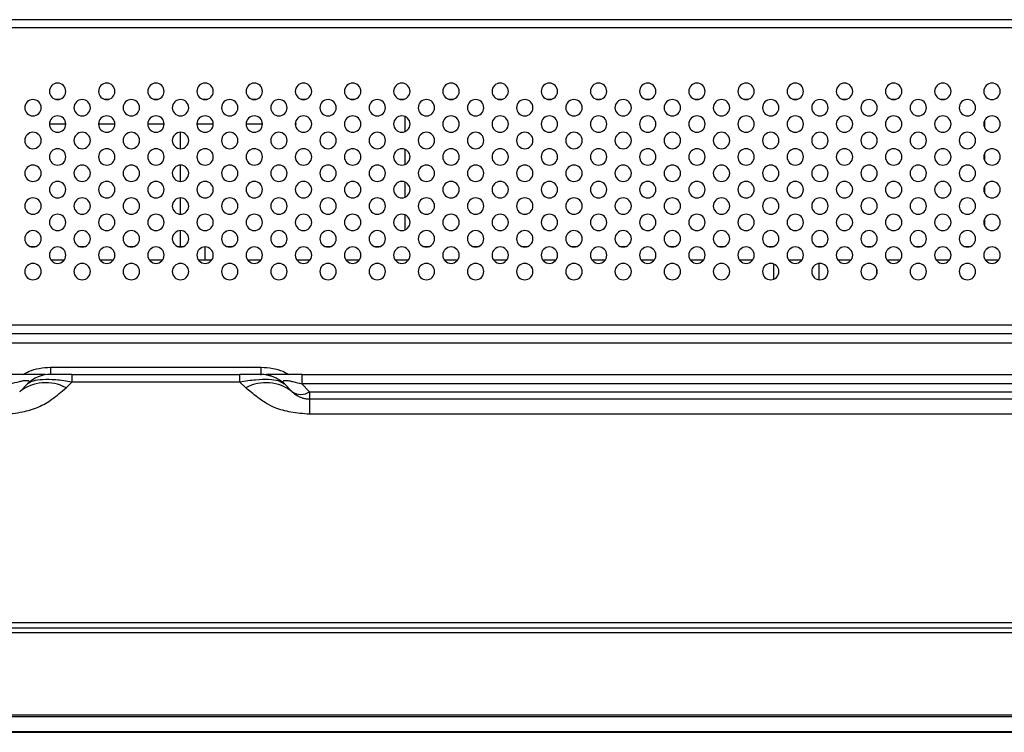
# Model space of a CAD drawing. Header units: millimetres. Extents: x 0 to 1118, y 0 to 864.
# Tile 46 of 256: x 367 to 397, y 667 to 689. Entities that reach past the tile are written whole.
import ezdxf

# ---------------------------------------------------------------- set-up
doc = ezdxf.new("R2010")
doc.units = ezdxf.units.MM

msp = doc.modelspace()

# ---------------------------------------------------------------- linework, layer by layer
at = {"color": 7, "linetype": 'Continuous', "lineweight": 25}
for p, q in [((420.804, 689.1752), (275.554, 689.1752)), ((367.6009, 686.7502), (367.757, 686.7502)), ((369.1009, 686.7502), (369.257, 686.7502)), ((370.6009, 686.7502), (370.757, 686.7502)), ((372.1009, 686.7502), (372.257, 686.7502)), ((373.6009, 686.7502), (373.757, 686.7502)), ((375.1009, 686.7502), (375.257, 686.7502)), ((376.6009, 686.7502), (376.757, 686.7502)), ((378.1009, 686.7502), (378.257, 686.7502)), ((379.6009, 686.7502), (379.757, 686.7502)), ((381.1009, 686.7502), (381.257, 686.7502)), ((382.6009, 686.7502), (382.757, 686.7502)), ((384.1009, 686.7502), (384.257, 686.7502)), ((385.6009, 686.7502), (385.757, 686.7502)), ((387.1009, 686.7502), (387.257, 686.7502)), ((388.6009, 686.7502), (388.757, 686.7502)), ((390.1009, 686.7502), (390.257, 686.7502)), ((391.6009, 686.7502), (391.757, 686.7502)), ((393.1009, 686.7502), (393.257, 686.7502)), ((394.6009, 686.7502), (394.757, 686.7502)), ((378.2825, 685.7602), (378.2825, 686.2153)), ((367.4293, 686.0002), (367.9287, 686.0002)), ((368.9293, 686.0002), (369.4287, 686.0002)), ((370.4293, 686.0002), (370.9287, 686.0002)), ((371.9293, 686.0002), (372.4287, 686.0002)), ((373.4293, 686.0002), (373.9287, 686.0002)), ((374.9293, 686.0002), (374.9652, 686.0002)), ((395.9602, 685.8667), (395.9602, 686.1087)), ((371.4311, 685.2377), (371.4311, 685.7377)), ((378.2825, 684.7602), (378.2825, 685.2153)), ((395.9602, 684.8667), (395.9602, 685.1087)), ((371.4311, 684.2377), (371.4311, 684.7377)), ((378.2825, 683.7602), (378.2825, 684.2153)), ((395.9602, 683.8667), (395.9602, 684.1087)), ((371.4311, 683.2377), (371.4311, 683.7377)), ((378.2825, 682.7602), (378.2825, 683.2153)), ((395.9602, 682.8667), (395.9602, 683.1087)), ((371.4311, 682.2502), (371.4311, 682.7377)), ((366.8509, 682.2502), (367.007, 682.2502)), ((368.3509, 682.2502), (368.507, 682.2502)), ((369.8509, 682.2502), (370.007, 682.2502)), ((371.3509, 682.2502), (371.507, 682.2502)), ((372.1837, 681.8502), (372.1837, 682.2377)), ((372.8509, 682.2502), (373.007, 682.2502)), ((374.3509, 682.2502), (374.507, 682.2502)), ((375.8509, 682.2502), (376.007, 682.2502)), ((377.3509, 682.2502), (377.507, 682.2502)), ((378.8509, 682.2502), (379.007, 682.2502)), ((380.3509, 682.2502), (380.507, 682.2502)), ((381.8509, 682.2502), (382.007, 682.2502)), ((383.3509, 682.2502), (383.507, 682.2502)), ((384.8509, 682.2502), (385.007, 682.2502)), ((386.3509, 682.2502), (386.507, 682.2502)), ((387.8509, 682.2502), (388.007, 682.2502)), ((389.3509, 682.2502), (389.507, 682.2502)), ((390.8509, 682.2502), (391.007, 682.2502)), ((392.3509, 682.2502), (392.507, 682.2502)), ((393.8509, 682.2502), (394.007, 682.2502)), ((395.3509, 682.2502), (395.507, 682.2502)), ((367.4702, 681.8502), (367.8878, 681.8502)), ((368.9702, 681.8502), (369.3878, 681.8502)), ((370.4702, 681.8502), (370.8878, 681.8502)), ((371.9702, 681.8502), (372.1837, 681.8502)), ((372.1837, 681.8502), (372.3878, 681.8502)), ((372.3409, 681.7973), (372.3409, 681.8502)), ((373.4702, 681.8502), (373.8878, 681.8502)), ((374.9702, 681.8502), (375.3878, 681.8502)), ((376.4702, 681.8502), (376.8878, 681.8502)), ((377.9702, 681.8502), (378.3878, 681.8502)), ((379.4702, 681.8502), (379.8878, 681.8502)), ((380.9702, 681.8502), (381.3878, 681.8502)), ((382.4702, 681.8502), (382.8878, 681.8502)), ((383.9702, 681.8502), (384.3878, 681.8502)), ((385.4702, 681.8502), (385.8878, 681.8502)), ((386.9702, 681.8502), (387.3878, 681.8502)), ((388.4702, 681.8502), (388.8878, 681.8502)), ((389.5275, 681.2579), (389.5275, 681.7175)), ((389.9702, 681.8502), (390.3878, 681.8502)), ((390.9025, 681.2391), (390.9025, 681.7363)), ((391.4702, 681.8502), (391.8878, 681.8502)), ((392.9702, 681.8502), (393.3878, 681.8502)), ((394.4702, 681.8502), (394.8878, 681.8502)), ((395.9702, 681.8502), (396.3878, 681.8502)), ((392.6702, 681.4222), (392.6702, 681.5533)), ((420.679, 679.8502), (275.679, 679.8502)), ((280.1272, 679.6002), (416.2308, 679.6002)), ((416.2308, 679.3073), (280.1272, 679.3073)), ((367.4682, 678.5699), (367.4682, 678.3502)), ((367.4682, 678.5699), (373.8898, 678.5699)), ((373.8898, 678.3502), (373.8898, 678.5699)), ((367.9379, 677.9378), (368.1164, 678.1163)), ((368.1164, 678.3502), (368.1164, 678.1163)), ((368.1164, 678.3502), (373.2416, 678.3502)), ((373.2416, 678.1163), (368.1164, 678.1163)), ((373.2416, 678.1163), (373.2416, 678.3502)), ((373.2416, 678.1163), (373.4201, 677.9378)), ((373.8614, 678.3502), (373.8898, 678.3502)), ((374.115, 678.3119), (373.9752, 678.3466)), ((374.5969, 678.0573), (374.5132, 678.0991)), ((375.1272, 678.3502), (375.1272, 678.0573)), ((375.1272, 678.3502), (415.4933, 678.3502)), ((366.7611, 678.0573), (366.5236, 677.8199)), ((374.8343, 677.8199), (374.5969, 678.0573)), ((375.3646, 677.8199), (375.1272, 678.0573)), ((414.9808, 678.0573), (375.1272, 678.0573)), ((375.3646, 677.8199), (375.3646, 677.6002)), ((375.3646, 677.8199), (414.7433, 677.8199)), ((375.3646, 677.6002), (375.3646, 677.1323)), ((375.3646, 677.6002), (414.7433, 677.6002)), ((414.7433, 677.1323), (375.3646, 677.1323)), ((527.464, 670.6002), (168.894, 670.6002)), ((170.4987, 670.7757), (525.8593, 670.7757)), ((168.894, 670.4752), (527.464, 670.4752)), ((527.464, 667.9459), (168.894, 667.9459)), ((168.894, 667.9106), (527.464, 667.9106)), ((527.464, 667.4399), (168.894, 667.4399)), ((168.894, 667.4252), (527.464, 667.4252))]:
    msp.add_line(p, q, dxfattribs=at)
at = {"color": 8, "linetype": 'Continuous', "lineweight": 25}
msp.add_line((420.679, 688.9252), (275.679, 688.9252), dxfattribs=at)
at = {"color": 7, "linetype": 'Continuous', "lineweight": 25}
for centre, radius, start, end in [((367.679, 686.9877), 0.25, 0, 180), ((369.179, 686.9877), 0.25, 0, 180), ((370.679, 686.9877), 0.25, 0, 180), ((372.179, 686.9877), 0.25, 0, 180), ((373.679, 686.9877), 0.25, 0, 180), ((375.179, 686.9877), 0.25, 0, 180), ((376.679, 686.9877), 0.25, 0, 180), ((378.179, 686.9877), 0.25, 0, 180), ((379.679, 686.9877), 0.25, 0, 180), ((381.179, 686.9877), 0.25, 0, 180), ((382.679, 686.9877), 0.25, 0, 180), ((384.179, 686.9877), 0.25, 0, 180), ((385.679, 686.9877), 0.25, 0, 180), ((387.179, 686.9877), 0.25, 0, 180), ((388.679, 686.9877), 0.25, 0, 180), ((390.179, 686.9877), 0.25, 0, 180), ((391.679, 686.9877), 0.25, 0, 180), ((393.179, 686.9877), 0.25, 0, 180), ((394.679, 686.9877), 0.25, 0, 180), ((396.179, 686.9877), 0.25, 0, 180), ((367.679, 686.9877), 0.25, 180, 0), ((369.179, 686.9877), 0.25, 180, 0), ((370.679, 686.9877), 0.25, 180, 0), ((372.179, 686.9877), 0.25, 180, 0), ((373.679, 686.9877), 0.25, 180, 0), ((375.179, 686.9877), 0.25, 180, 0), ((376.679, 686.9877), 0.25, 180, 0), ((378.179, 686.9877), 0.25, 180, 0), ((379.679, 686.9877), 0.25, 180, 0), ((381.179, 686.9877), 0.25, 180, 0), ((382.679, 686.9877), 0.25, 180, 0), ((384.179, 686.9877), 0.25, 180, 0), ((385.679, 686.9877), 0.25, 180, 0), ((387.179, 686.9877), 0.25, 180, 0), ((388.679, 686.9877), 0.25, 180, 0), ((390.179, 686.9877), 0.25, 180, 0), ((391.679, 686.9877), 0.25, 180, 0), ((393.179, 686.9877), 0.25, 180, 0), ((394.679, 686.9877), 0.25, 180, 0), ((396.179, 686.9877), 0.25, 180, 0), ((366.929, 686.4877), 0.25, 0, 180), ((368.429, 686.4877), 0.25, 0, 180), ((369.929, 686.4877), 0.25, 0, 180), ((371.429, 686.4877), 0.25, 0, 180), ((372.929, 686.4877), 0.25, 0, 180), ((374.429, 686.4877), 0.25, 0, 180), ((375.929, 686.4877), 0.25, 0, 180), ((377.429, 686.4877), 0.25, 0, 180), ((378.929, 686.4877), 0.25, 0, 180), ((380.429, 686.4877), 0.25, 0, 180), ((381.929, 686.4877), 0.25, 0, 180), ((383.429, 686.4877), 0.25, 0, 180), ((384.929, 686.4877), 0.25, 0, 180), ((386.429, 686.4877), 0.25, 0, 180), ((387.929, 686.4877), 0.25, 0, 180), ((389.429, 686.4877), 0.25, 0, 180), ((390.929, 686.4877), 0.25, 0, 180), ((392.429, 686.4877), 0.25, 0, 180), ((393.929, 686.4877), 0.25, 0, 180), ((395.429, 686.4877), 0.25, 0, 180), ((366.929, 686.4877), 0.25, 180, 0), ((367.679, 685.9877), 0.25, 0, 180), ((368.429, 686.4877), 0.25, 180, 0), ((369.179, 685.9877), 0.25, 0, 180), ((369.929, 686.4877), 0.25, 180, 0), ((370.679, 685.9877), 0.25, 0, 180), ((371.429, 686.4877), 0.25, 180, 0), ((372.179, 685.9877), 0.25, 0, 180), ((372.929, 686.4877), 0.25, 180, 0), ((373.679, 685.9877), 0.25, 0, 180), ((374.429, 686.4877), 0.25, 180, 0), ((375.179, 685.9877), 0.25, 0, 180), ((375.929, 686.4877), 0.25, 180, 0), ((376.679, 685.9877), 0.25, 0, 180), ((377.429, 686.4877), 0.25, 180, 0), ((378.179, 685.9877), 0.25, 0, 180), ((378.929, 686.4877), 0.25, 180, 0), ((379.679, 685.9877), 0.25, 0, 180), ((380.429, 686.4877), 0.25, 180, 0), ((381.179, 685.9877), 0.25, 0, 180), ((381.929, 686.4877), 0.25, 180, 0), ((382.679, 685.9877), 0.25, 0, 180), ((383.429, 686.4877), 0.25, 180, 0), ((384.179, 685.9877), 0.25, 0, 180), ((384.929, 686.4877), 0.25, 180, 0), ((385.679, 685.9877), 0.25, 0, 180), ((386.429, 686.4877), 0.25, 180, 0), ((387.179, 685.9877), 0.25, 0, 180), ((387.929, 686.4877), 0.25, 180, 0), ((388.679, 685.9877), 0.25, 0, 180), ((389.429, 686.4877), 0.25, 180, 0), ((390.179, 685.9877), 0.25, 0, 180), ((390.929, 686.4877), 0.25, 180, 0), ((391.679, 685.9877), 0.25, 0, 180), ((392.429, 686.4877), 0.25, 180, 0), ((393.179, 685.9877), 0.25, 0, 180), ((393.929, 686.4877), 0.25, 180, 0), ((394.679, 685.9877), 0.25, 0, 180), ((395.429, 686.4877), 0.25, 180, 0), ((396.179, 685.9877), 0.25, 0, 180), ((367.679, 685.9877), 0.25, 180, 0), ((369.179, 685.9877), 0.25, 180, 0), ((370.679, 685.9877), 0.25, 180, 0), ((372.179, 685.9877), 0.25, 180, 0), ((373.679, 685.9877), 0.25, 180, 0), ((375.179, 685.9877), 0.25, 180, 0), ((376.679, 685.9877), 0.25, 180, 0), ((378.179, 685.9877), 0.25, 180, 0), ((379.679, 685.9877), 0.25, 180, 0), ((381.179, 685.9877), 0.25, 180, 0), ((382.679, 685.9877), 0.25, 180, 0), ((384.179, 685.9877), 0.25, 180, 0), ((385.679, 685.9877), 0.25, 180, 0), ((387.179, 685.9877), 0.25, 180, 0), ((388.679, 685.9877), 0.25, 180, 0), ((390.179, 685.9877), 0.25, 180, 0), ((391.679, 685.9877), 0.25, 180, 0), ((393.179, 685.9877), 0.25, 180, 0), ((394.679, 685.9877), 0.25, 180, 0), ((396.179, 685.9877), 0.25, 180, 0), ((366.929, 685.4877), 0.25, 0, 180), ((368.429, 685.4877), 0.25, 0, 180), ((369.929, 685.4877), 0.25, 0, 180), ((371.429, 685.4877), 0.25, 0, 180), ((372.929, 685.4877), 0.25, 0, 180), ((374.429, 685.4877), 0.25, 0, 180), ((375.929, 685.4877), 0.25, 0, 180), ((377.429, 685.4877), 0.25, 0, 180), ((378.929, 685.4877), 0.25, 0, 180), ((380.429, 685.4877), 0.25, 0, 180), ((381.929, 685.4877), 0.25, 0, 180), ((383.429, 685.4877), 0.25, 0, 180), ((384.929, 685.4877), 0.25, 0, 180), ((386.429, 685.4877), 0.25, 0, 180), ((387.929, 685.4877), 0.25, 0, 180), ((389.429, 685.4877), 0.25, 0, 180), ((390.929, 685.4877), 0.25, 0, 180), ((392.429, 685.4877), 0.25, 0, 180), ((393.929, 685.4877), 0.25, 0, 180), ((395.429, 685.4877), 0.25, 0, 180), ((366.929, 685.4877), 0.25, 180, 0), ((368.429, 685.4877), 0.25, 180, 0), ((369.929, 685.4877), 0.25, 180, 0), ((371.429, 685.4877), 0.25, 180, 0), ((372.929, 685.4877), 0.25, 180, 0), ((374.429, 685.4877), 0.25, 180, 0), ((375.929, 685.4877), 0.25, 180, 0), ((377.429, 685.4877), 0.25, 180, 0), ((378.929, 685.4877), 0.25, 180, 0), ((380.429, 685.4877), 0.25, 180, 0), ((381.929, 685.4877), 0.25, 180, 0), ((383.429, 685.4877), 0.25, 180, 0), ((384.929, 685.4877), 0.25, 180, 0), ((386.429, 685.4877), 0.25, 180, 0), ((387.929, 685.4877), 0.25, 180, 0), ((389.429, 685.4877), 0.25, 180, 0), ((390.929, 685.4877), 0.25, 180, 0), ((392.429, 685.4877), 0.25, 180, 0), ((393.929, 685.4877), 0.25, 180, 0), ((395.429, 685.4877), 0.25, 180, 0), ((367.679, 684.9877), 0.25, 0, 180), ((369.179, 684.9877), 0.25, 0, 180), ((370.679, 684.9877), 0.25, 0, 180), ((372.179, 684.9877), 0.25, 0, 180), ((373.679, 684.9877), 0.25, 0, 180), ((375.179, 684.9877), 0.25, 0, 180), ((376.679, 684.9877), 0.25, 0, 180), ((378.179, 684.9877), 0.25, 0, 180), ((379.679, 684.9877), 0.25, 0, 180), ((381.179, 684.9877), 0.25, 0, 180), ((382.679, 684.9877), 0.25, 0, 180), ((384.179, 684.9877), 0.25, 0, 180), ((385.679, 684.9877), 0.25, 0, 180), ((387.179, 684.9877), 0.25, 0, 180), ((388.679, 684.9877), 0.25, 0, 180), ((390.179, 684.9877), 0.25, 0, 180), ((391.679, 684.9877), 0.25, 0, 180), ((393.179, 684.9877), 0.25, 0, 180), ((394.679, 684.9877), 0.25, 0, 180), ((396.179, 684.9877), 0.25, 0, 180), ((366.929, 684.4877), 0.25, 0, 180), ((367.679, 684.9877), 0.25, 180, 0), ((368.429, 684.4877), 0.25, 0, 180), ((369.179, 684.9877), 0.25, 180, 0), ((369.929, 684.4877), 0.25, 0, 180), ((370.679, 684.9877), 0.25, 180, 0), ((371.429, 684.4877), 0.25, 0, 180), ((372.179, 684.9877), 0.25, 180, 0), ((372.929, 684.4877), 0.25, 0, 180), ((373.679, 684.9877), 0.25, 180, 0), ((374.429, 684.4877), 0.25, 0, 180), ((375.179, 684.9877), 0.25, 180, 0), ((375.929, 684.4877), 0.25, 0, 180), ((376.679, 684.9877), 0.25, 180, 0), ((377.429, 684.4877), 0.25, 0, 180), ((378.179, 684.9877), 0.25, 180, 0), ((378.929, 684.4877), 0.25, 0, 180), ((379.679, 684.9877), 0.25, 180, 0), ((380.429, 684.4877), 0.25, 0, 180), ((381.179, 684.9877), 0.25, 180, 0), ((381.929, 684.4877), 0.25, 0, 180), ((382.679, 684.9877), 0.25, 180, 0), ((383.429, 684.4877), 0.25, 0, 180), ((384.179, 684.9877), 0.25, 180, 0), ((384.929, 684.4877), 0.25, 0, 180), ((385.679, 684.9877), 0.25, 180, 0), ((386.429, 684.4877), 0.25, 0, 180), ((387.179, 684.9877), 0.25, 180, 0), ((387.929, 684.4877), 0.25, 0, 180), ((388.679, 684.9877), 0.25, 180, 0), ((389.429, 684.4877), 0.25, 0, 180), ((390.179, 684.9877), 0.25, 180, 0), ((390.929, 684.4877), 0.25, 0, 180), ((391.679, 684.9877), 0.25, 180, 0), ((392.429, 684.4877), 0.25, 0, 180), ((393.179, 684.9877), 0.25, 180, 0), ((393.929, 684.4877), 0.25, 0, 180), ((394.679, 684.9877), 0.25, 180, 0), ((395.429, 684.4877), 0.25, 0, 180), ((396.179, 684.9877), 0.25, 180, 0), ((366.929, 684.4877), 0.25, 180, 0), ((368.429, 684.4877), 0.25, 180, 0), ((369.929, 684.4877), 0.25, 180, 0), ((371.429, 684.4877), 0.25, 180, 0), ((372.929, 684.4877), 0.25, 180, 0), ((374.429, 684.4877), 0.25, 180, 0), ((375.929, 684.4877), 0.25, 180, 0), ((377.429, 684.4877), 0.25, 180, 0), ((378.929, 684.4877), 0.25, 180, 0), ((380.429, 684.4877), 0.25, 180, 0), ((381.929, 684.4877), 0.25, 180, 0), ((383.429, 684.4877), 0.25, 180, 0), ((384.929, 684.4877), 0.25, 180, 0), ((386.429, 684.4877), 0.25, 180, 0), ((387.929, 684.4877), 0.25, 180, 0), ((389.429, 684.4877), 0.25, 180, 0), ((390.929, 684.4877), 0.25, 180, 0), ((392.429, 684.4877), 0.25, 180, 0), ((393.929, 684.4877), 0.25, 180, 0), ((395.429, 684.4877), 0.25, 180, 0), ((367.679, 683.9877), 0.25, 0, 180), ((369.179, 683.9877), 0.25, 0, 180), ((370.679, 683.9877), 0.25, 0, 180), ((372.179, 683.9877), 0.25, 0, 180), ((373.679, 683.9877), 0.25, 0, 180), ((375.179, 683.9877), 0.25, 0, 180), ((376.679, 683.9877), 0.25, 0, 180), ((378.179, 683.9877), 0.25, 0, 180), ((379.679, 683.9877), 0.25, 0, 180), ((381.179, 683.9877), 0.25, 0, 180), ((382.679, 683.9877), 0.25, 0, 180), ((384.179, 683.9877), 0.25, 0, 180), ((385.679, 683.9877), 0.25, 0, 180), ((387.179, 683.9877), 0.25, 0, 180), ((388.679, 683.9877), 0.25, 0, 180), ((390.179, 683.9877), 0.25, 0, 180), ((391.679, 683.9877), 0.25, 0, 180), ((393.179, 683.9877), 0.25, 0, 180), ((394.679, 683.9877), 0.25, 0, 180), ((396.179, 683.9877), 0.25, 0, 180), ((367.679, 683.9877), 0.25, 180, 0), ((369.179, 683.9877), 0.25, 180, 0), ((370.679, 683.9877), 0.25, 180, 0), ((372.179, 683.9877), 0.25, 180, 0), ((373.679, 683.9877), 0.25, 180, 0), ((375.179, 683.9877), 0.25, 180, 0), ((376.679, 683.9877), 0.25, 180, 0), ((378.179, 683.9877), 0.25, 180, 0), ((379.679, 683.9877), 0.25, 180, 0), ((381.179, 683.9877), 0.25, 180, 0), ((382.679, 683.9877), 0.25, 180, 0), ((384.179, 683.9877), 0.25, 180, 0), ((385.679, 683.9877), 0.25, 180, 0), ((387.179, 683.9877), 0.25, 180, 0), ((388.679, 683.9877), 0.25, 180, 0), ((390.179, 683.9877), 0.25, 180, 0), ((391.679, 683.9877), 0.25, 180, 0), ((393.179, 683.9877), 0.25, 180, 0), ((394.679, 683.9877), 0.25, 180, 0), ((396.179, 683.9877), 0.25, 180, 0), ((366.929, 683.4877), 0.25, 0, 180), ((368.429, 683.4877), 0.25, 0, 180), ((369.929, 683.4877), 0.25, 0, 180), ((371.429, 683.4877), 0.25, 0, 180), ((372.929, 683.4877), 0.25, 0, 180), ((374.429, 683.4877), 0.25, 0, 180), ((375.929, 683.4877), 0.25, 0, 180), ((377.429, 683.4877), 0.25, 0, 180), ((378.929, 683.4877), 0.25, 0, 180), ((380.429, 683.4877), 0.25, 0, 180), ((381.929, 683.4877), 0.25, 0, 180), ((383.429, 683.4877), 0.25, 0, 180), ((384.929, 683.4877), 0.25, 0, 180), ((386.429, 683.4877), 0.25, 0, 180), ((387.929, 683.4877), 0.25, 0, 180), ((389.429, 683.4877), 0.25, 0, 180), ((390.929, 683.4877), 0.25, 0, 180), ((392.429, 683.4877), 0.25, 0, 180), ((393.929, 683.4877), 0.25, 0, 180), ((395.429, 683.4877), 0.25, 0, 180), ((366.929, 683.4877), 0.25, 180, 0), ((367.679, 682.9877), 0.25, 0, 180), ((368.429, 683.4877), 0.25, 180, 0), ((369.179, 682.9877), 0.25, 0, 180), ((369.929, 683.4877), 0.25, 180, 0), ((370.679, 682.9877), 0.25, 0, 180), ((371.429, 683.4877), 0.25, 180, 0), ((372.179, 682.9877), 0.25, 0, 180), ((372.929, 683.4877), 0.25, 180, 0), ((373.679, 682.9877), 0.25, 0, 180), ((374.429, 683.4877), 0.25, 180, 0), ((375.179, 682.9877), 0.25, 0, 180), ((375.929, 683.4877), 0.25, 180, 0), ((376.679, 682.9877), 0.25, 0, 180), ((377.429, 683.4877), 0.25, 180, 0), ((378.179, 682.9877), 0.25, 0, 180), ((378.929, 683.4877), 0.25, 180, 0), ((379.679, 682.9877), 0.25, 0, 180), ((380.429, 683.4877), 0.25, 180, 0), ((381.179, 682.9877), 0.25, 0, 180), ((381.929, 683.4877), 0.25, 180, 0), ((382.679, 682.9877), 0.25, 0, 180), ((383.429, 683.4877), 0.25, 180, 0), ((384.179, 682.9877), 0.25, 0, 180), ((384.929, 683.4877), 0.25, 180, 0), ((385.679, 682.9877), 0.25, 0, 180), ((386.429, 683.4877), 0.25, 180, 0), ((387.179, 682.9877), 0.25, 0, 180), ((387.929, 683.4877), 0.25, 180, 0), ((388.679, 682.9877), 0.25, 0, 180), ((389.429, 683.4877), 0.25, 180, 0), ((390.179, 682.9877), 0.25, 0, 180), ((390.929, 683.4877), 0.25, 180, 0), ((391.679, 682.9877), 0.25, 0, 180), ((392.429, 683.4877), 0.25, 180, 0), ((393.179, 682.9877), 0.25, 0, 180), ((393.929, 683.4877), 0.25, 180, 0), ((394.679, 682.9877), 0.25, 0, 180), ((395.429, 683.4877), 0.25, 180, 0), ((396.179, 682.9877), 0.25, 0, 180), ((367.679, 682.9877), 0.25, 180, 0), ((369.179, 682.9877), 0.25, 180, 0), ((370.679, 682.9877), 0.25, 180, 0), ((372.179, 682.9877), 0.25, 180, 0), ((373.679, 682.9877), 0.25, 180, 0), ((375.179, 682.9877), 0.25, 180, 0), ((376.679, 682.9877), 0.25, 180, 0), ((378.179, 682.9877), 0.25, 180, 0), ((379.679, 682.9877), 0.25, 180, 0), ((381.179, 682.9877), 0.25, 180, 0), ((382.679, 682.9877), 0.25, 180, 0), ((384.179, 682.9877), 0.25, 180, 0), ((385.679, 682.9877), 0.25, 180, 0), ((387.179, 682.9877), 0.25, 180, 0), ((388.679, 682.9877), 0.25, 180, 0), ((390.179, 682.9877), 0.25, 180, 0), ((391.679, 682.9877), 0.25, 180, 0), ((393.179, 682.9877), 0.25, 180, 0), ((394.679, 682.9877), 0.25, 180, 0), ((396.179, 682.9877), 0.25, 180, 0), ((366.929, 682.4877), 0.25, 0, 180), ((368.429, 682.4877), 0.25, 0, 180), ((369.929, 682.4877), 0.25, 0, 180), ((371.429, 682.4877), 0.25, 0, 180), ((372.929, 682.4877), 0.25, 0, 180), ((374.429, 682.4877), 0.25, 0, 180), ((375.929, 682.4877), 0.25, 0, 180), ((377.429, 682.4877), 0.25, 0, 180), ((378.929, 682.4877), 0.25, 0, 180), ((380.429, 682.4877), 0.25, 0, 180), ((381.929, 682.4877), 0.25, 0, 180), ((383.429, 682.4877), 0.25, 0, 180), ((384.929, 682.4877), 0.25, 0, 180), ((386.429, 682.4877), 0.25, 0, 180), ((387.929, 682.4877), 0.25, 0, 180), ((389.429, 682.4877), 0.25, 0, 180), ((390.929, 682.4877), 0.25, 0, 180), ((392.429, 682.4877), 0.25, 0, 180), ((393.929, 682.4877), 0.25, 0, 180), ((395.429, 682.4877), 0.25, 0, 180), ((366.929, 682.4877), 0.25, 180, 0), ((368.429, 682.4877), 0.25, 180, 0), ((369.929, 682.4877), 0.25, 180, 0), ((371.429, 682.4877), 0.25, 180, 0), ((372.929, 682.4877), 0.25, 180, 0), ((374.429, 682.4877), 0.25, 180, 0), ((375.929, 682.4877), 0.25, 180, 0), ((377.429, 682.4877), 0.25, 180, 0), ((378.929, 682.4877), 0.25, 180, 0), ((380.429, 682.4877), 0.25, 180, 0), ((381.929, 682.4877), 0.25, 180, 0), ((383.429, 682.4877), 0.25, 180, 0), ((384.929, 682.4877), 0.25, 180, 0), ((386.429, 682.4877), 0.25, 180, 0), ((387.929, 682.4877), 0.25, 180, 0), ((389.429, 682.4877), 0.25, 180, 0), ((390.929, 682.4877), 0.25, 180, 0), ((392.429, 682.4877), 0.25, 180, 0), ((393.929, 682.4877), 0.25, 180, 0), ((395.429, 682.4877), 0.25, 180, 0), ((367.679, 681.9877), 0.25, 0, 180), ((369.179, 681.9877), 0.25, 0, 180), ((370.679, 681.9877), 0.25, 0, 180), ((372.179, 681.9877), 0.25, 0, 180), ((373.679, 681.9877), 0.25, 0, 180), ((375.179, 681.9877), 0.25, 0, 180), ((376.679, 681.9877), 0.25, 0, 180), ((378.179, 681.9877), 0.25, 0, 180), ((379.679, 681.9877), 0.25, 0, 180), ((381.179, 681.9877), 0.25, 0, 180), ((382.679, 681.9877), 0.25, 0, 180), ((384.179, 681.9877), 0.25, 0, 180), ((385.679, 681.9877), 0.25, 0, 180), ((387.179, 681.9877), 0.25, 0, 180), ((388.679, 681.9877), 0.25, 0, 180), ((390.179, 681.9877), 0.25, 0, 180), ((391.679, 681.9877), 0.25, 0, 180), ((393.179, 681.9877), 0.25, 0, 180), ((394.679, 681.9877), 0.25, 0, 180), ((396.179, 681.9877), 0.25, 0, 180), ((366.929, 681.4877), 0.25, 0, 180), ((367.679, 681.9877), 0.25, 180, 0), ((368.429, 681.4877), 0.25, 0, 180), ((369.179, 681.9877), 0.25, 180, 0), ((369.929, 681.4877), 0.25, 0, 180), ((370.679, 681.9877), 0.25, 180, 0), ((371.429, 681.4877), 0.25, 0, 180), ((372.179, 681.9877), 0.25, 180, 0), ((372.929, 681.4877), 0.25, 0, 180), ((373.679, 681.9877), 0.25, 180, 0), ((374.429, 681.4877), 0.25, 0, 180), ((375.179, 681.9877), 0.25, 180, 0), ((375.929, 681.4877), 0.25, 0, 180), ((376.679, 681.9877), 0.25, 180, 0), ((377.429, 681.4877), 0.25, 0, 180), ((378.179, 681.9877), 0.25, 180, 0), ((378.929, 681.4877), 0.25, 0, 180), ((379.679, 681.9877), 0.25, 180, 0), ((380.429, 681.4877), 0.25, 0, 180), ((381.179, 681.9877), 0.25, 180, 0), ((381.929, 681.4877), 0.25, 0, 180), ((382.679, 681.9877), 0.25, 180, 0), ((383.429, 681.4877), 0.25, 0, 180), ((384.179, 681.9877), 0.25, 180, 0), ((384.929, 681.4877), 0.25, 0, 180), ((385.679, 681.9877), 0.25, 180, 0), ((386.429, 681.4877), 0.25, 0, 180), ((387.179, 681.9877), 0.25, 180, 0), ((387.929, 681.4877), 0.25, 0, 180), ((388.679, 681.9877), 0.25, 180, 0), ((389.429, 681.4877), 0.25, 0, 180), ((390.179, 681.9877), 0.25, 180, 0), ((390.929, 681.4877), 0.25, 0, 180), ((391.679, 681.9877), 0.25, 180, 0), ((392.429, 681.4877), 0.25, 0, 180), ((393.179, 681.9877), 0.25, 180, 0), ((393.929, 681.4877), 0.25, 0, 180), ((394.679, 681.9877), 0.25, 180, 0), ((395.429, 681.4877), 0.25, 0, 180), ((396.179, 681.9877), 0.25, 180, 0), ((366.929, 681.4877), 0.25, 180, 0), ((368.429, 681.4877), 0.25, 180, 0), ((369.929, 681.4877), 0.25, 180, 0), ((371.429, 681.4877), 0.25, 180, 0), ((372.929, 681.4877), 0.25, 180, 0), ((374.429, 681.4877), 0.25, 180, 0), ((375.929, 681.4877), 0.25, 180, 0), ((377.429, 681.4877), 0.25, 180, 0), ((378.929, 681.4877), 0.25, 180, 0), ((380.429, 681.4877), 0.25, 180, 0), ((381.929, 681.4877), 0.25, 180, 0), ((383.429, 681.4877), 0.25, 180, 0), ((384.929, 681.4877), 0.25, 180, 0), ((386.429, 681.4877), 0.25, 180, 0), ((387.929, 681.4877), 0.25, 180, 0), ((389.429, 681.4877), 0.25, 180, 0), ((390.929, 681.4877), 0.25, 180, 0), ((392.429, 681.4877), 0.25, 180, 0), ((393.929, 681.4877), 0.25, 180, 0), ((395.429, 681.4877), 0.25, 180, 0), ((367.3198, 676.8102), 1.2858, 61.27105, 128.25817), ((367.4682, 677.3502), 1, 90, 135), ((374.0381, 676.8102), 1.2858, 51.74183, 118.72895), ((373.8898, 677.3502), 1, 72.64957, 90), ((373.8898, 677.3502), 1, 45, 56.46925), ((375.0995, 678.2006), 0.464, 235.14306, 304.85693)]:
    msp.add_arc(centre, radius, start, end, dxfattribs=at)
at = {"color": 8, "linetype": 'Continuous', "lineweight": 25}
for points, knots in [([(366.6358, 678.3502), (366.6922, 678.3831), (366.8344, 678.4661), (367.1228, 678.544), (367.3507, 678.5611), (367.4682, 678.5699)], [0, 0, 0, 0, 0.2415231, 0.6087763, 1, 1, 1, 1]), ([(373.8898, 678.5699), (374.0074, 678.5613), (374.2347, 678.5448), (374.523, 678.4666), (374.6647, 678.3835), (374.7214, 678.3502)], [0, 0, 0, 0, 0.39158749, 0.75656563, 1, 1, 1, 1]), ([(374.5132, 678.0991), (374.4832, 678.1176), (374.403, 678.1672), (374.1284, 678.1957), (373.7241, 678.1881), (373.4046, 678.1406), (373.2416, 678.1163)], [0, 0, 0, 0, 0.1661943, 0.4444174, 0.7164145, 1, 1, 1, 1])]:
    msp.add_open_spline(points, degree=3, knots=knots, dxfattribs=at)
at = {"color": 7, "linetype": 'Continuous', "lineweight": 25}
for points, knots in [([(367.2978, 678.3502), (367.2946, 678.3502), (367.2494, 678.3502), (367.0548, 678.3502), (366.6925, 678.3502), (366.3919, 678.3502), (366.2308, 678.3502)], [0, 0, 0, 0, 0.02064977, 0.29056094, 0.61980554, 1, 1, 1, 1]), ([(366.2308, 678.0573), (366.3245, 678.0844), (366.4593, 678.1233), (366.6207, 678.1561), (366.6949, 678.1657), (366.7387, 678.1672), (366.7709, 678.1633), (366.7991, 678.1521), (366.8154, 678.1195), (366.7834, 678.0829), (366.7611, 678.0573)], [0, 0, 0, 0, 0.28009459, 0.40255328, 0.45916869, 0.51217777, 0.56401361, 0.61980636, 0.73490155, 1, 1, 1, 1]), ([(368.1164, 678.1163), (367.9476, 678.1417), (367.6208, 678.1909), (367.2112, 678.1957), (366.9049, 678.1547), (366.8099, 678.0904), (366.7611, 678.0573)], [0, 0, 0, 0, 0.2593049, 0.5019847, 0.7437804, 1, 1, 1, 1]), ([(368.1164, 678.3502), (368.0283, 678.3502), (367.9006, 678.3502), (367.7536, 678.3502), (367.6287, 678.3502), (367.4985, 678.3502), (367.4788, 678.3502), (367.4682, 678.3502)], [0, 0, 0, 0, 0.2454824, 0.3558764, 0.4709284, 0.7129372, 1, 1, 1, 1]), ([(373.9445, 678.3456), (373.9155, 678.3457), (373.8578, 678.3458), (373.688, 678.3461), (373.4738, 678.3463), (373.3192, 678.3465), (373.2416, 678.3466)], [0, 0, 0, 0, 0.2516568, 0.50070295, 0.74928023, 1, 1, 1, 1]), ([(374.0393, 678.3458), (374.0418, 678.3442), (374.0466, 678.3411), (374.0966, 678.3296), (374.1453, 678.3181), (374.1791, 678.3073), (374.1824, 678.3063)], [0, 0, 0, 0, 0.3674437, 0.7030186, 0.9713054, 1, 1, 1, 1]), ([(374.3886, 678.3502), (374.3623, 678.3502), (374.2727, 678.3502), (374.1559, 678.3502), (374.0633, 678.3501), (374.0502, 678.3479), (374.0447, 678.347)], [0, 0, 0, 0, 0.1325732, 0.4515317, 0.7676627, 1, 1, 1, 1]), ([(374.5853, 678.054), (374.5082, 678.121), (374.3529, 678.2559), (374.1547, 678.3082), (374.0549, 678.3346)], [0, 0, 0, 0, 0.4964928, 1, 1, 1, 1]), ([(375.1272, 678.3502), (374.9992, 678.3502), (374.7541, 678.3502), (374.4943, 678.3502), (374.3971, 678.3502), (374.3886, 678.3502)], [0, 0, 0, 0, 0.4990959, 0.9560576, 1, 1, 1, 1]), ([(374.5969, 678.0573), (374.5733, 678.0844), (374.5393, 678.1233), (374.5635, 678.1561), (374.5996, 678.1657), (374.6376, 678.1672), (374.6852, 678.1633), (374.7587, 678.1521), (374.9116, 678.1195), (375.0386, 678.0829), (375.1272, 678.0573)], [0, 0, 0, 0, 0.2800947, 0.4025534, 0.4591688, 0.5121779, 0.5640137, 0.6198065, 0.7349016, 1, 1, 1, 1]), ([(365.9933, 677.1323), (366.2014, 677.1492), (366.5861, 677.1803), (367.1126, 677.3414), (367.5504, 677.6047), (367.7999, 677.8192), (367.9379, 677.9378)], [0, 0, 0, 0, 0.260101, 0.4809116, 0.7131258, 1, 1, 1, 1]), ([(375.3646, 677.1323), (375.1715, 677.1492), (374.8072, 677.1809), (374.3576, 677.299), (374.0237, 677.4707), (373.7315, 677.6793), (373.5321, 677.8448), (373.4201, 677.9378)], [0, 0, 0, 0, 0.24246232, 0.45720359, 0.59429663, 0.77195428, 1, 1, 1, 1]), ([(374.8343, 677.8199), (374.8825, 677.7765), (374.9456, 677.7196), (375.0729, 677.6576), (375.1568, 677.6278), (375.2334, 677.6103), (375.3087, 677.6015), (375.3456, 677.6007), (375.3646, 677.6002)], [0, 0, 0, 0, 0.5084086, 0.6664034, 0.7880514, 0.9049586, 0.9509298, 1, 1, 1, 1])]:
    msp.add_open_spline(points, degree=3, knots=knots, dxfattribs=at)

doc.saveas('drawing.dxf')
